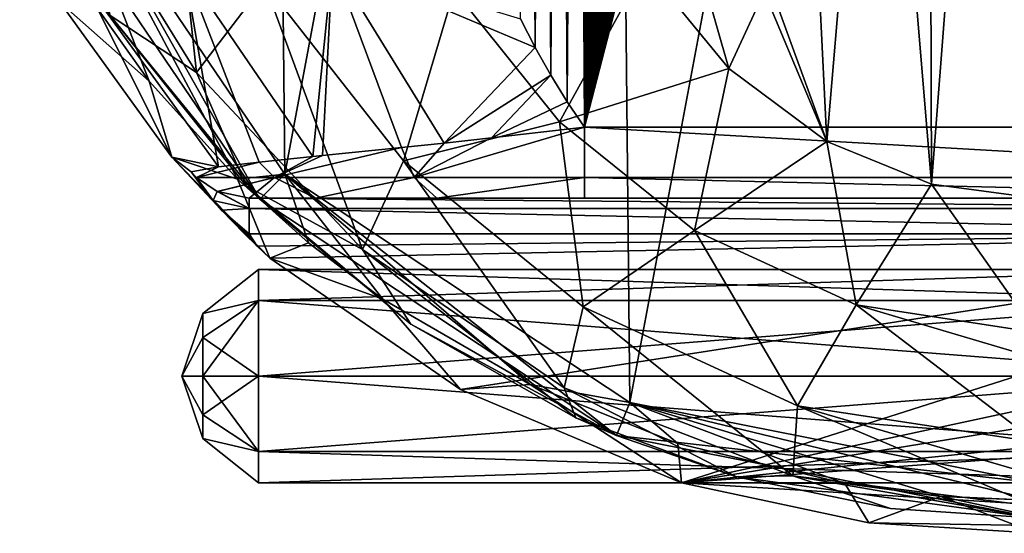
# Model space of a CAD drawing. Extents: x -250 to 250, y -426 to 356.
# Tile 203 of 256: x 116 to 144, y -425 to -411. Entities that reach past the tile are written whole.
import ezdxf

# ---------------------------------------------------------------- set-up
doc = ezdxf.new("R2010")
doc.units = 0
doc.header["$LTSCALE"] = 41.718519
for name, color, linetype in [('109', 7, 'CONTINUOUS'), ('110', 7, 'CONTINUOUS'), ('111', 7, 'CONTINUOUS'), ('114', 7, 'CONTINUOUS'), ('211', 7, 'CONTINUOUS'), ('214', 7, 'CONTINUOUS'), ('218', 7, 'CONTINUOUS'), ('222', 7, 'CONTINUOUS'), ('231', 7, 'CONTINUOUS'), ('235', 7, 'CONTINUOUS'), ('238', 7, 'CONTINUOUS'), ('247', 7, 'CONTINUOUS'), ('249', 7, 'CONTINUOUS'), ('255', 7, 'CONTINUOUS'), ('256', 7, 'CONTINUOUS'), ('257', 7, 'CONTINUOUS'), ('260', 7, 'CONTINUOUS'), ('261', 7, 'CONTINUOUS'), ('269', 7, 'CONTINUOUS'), ('270', 7, 'CONTINUOUS'), ('273', 7, 'CONTINUOUS'), ('274', 7, 'CONTINUOUS'), ('93', 7, 'CONTINUOUS'), ('97', 7, 'CONTINUOUS')]:
    doc.layers.add(name, color=color, linetype=linetype)

msp = doc.modelspace()

# ---------------------------------------------------------------- linework, layer by layer
at = {"layer": '109', "color": 7, "linetype": 'CONTINUOUS'}
for points in [[(144.396, -363.606), (133.589, -421.345), (133.033, -366.09), (144.396, -363.606)], [(144.396, -363.606), (145, -423.6), (133.589, -421.345), (144.396, -363.606)], [(123.894, -414.92), (123.469, -372.71), (133.033, -366.09), (123.894, -414.92)], [(133.589, -421.345), (123.894, -414.92), (133.033, -366.09), (133.589, -421.345)], [(123.894, -414.92), (117.371, -405.289), (123.469, -372.71), (123.894, -414.92)]]:
    msp.add_3dface(points, dxfattribs=at)
at = {"layer": '110', "color": 7, "linetype": 'CONTINUOUS'}
for points in [[(139.117, -414.003, 19), (138.198, -395.363, 19), (137.556, -409.691, 19), (139.117, -414.003, 19)], [(140.548, -397.07, 19), (138.198, -395.363, 19), (139.117, -414.003, 19), (140.548, -397.07, 19)], [(145.802, -395.363, 19), (143.452, -397.07, 19), (145, -415.6, 19), (145.802, -395.363, 19)], [(142.06, -415.21, 19), (140.548, -397.07, 19), (139.117, -414.003, 19), (142.06, -415.21, 19)], [(142, -397.3, 19), (140.548, -397.07, 19), (142.06, -415.21, 19), (142, -397.3, 19)], [(143.452, -397.07, 19), (142, -397.3, 19), (142.06, -415.21, 19), (143.452, -397.07, 19)], [(145, -415.6, 19), (143.452, -397.07, 19), (142.06, -415.21, 19), (145, -415.6, 19)], [(134.014, -409.086, 19), (136.361, -411.951, 19), (135.668, -409.525, 19), (134.014, -409.086, 19)], [(135.668, -409.525, 19), (136.361, -411.951, 19), (137.356, -409.799, 19), (135.668, -409.525, 19)], [(137.356, -409.799, 19), (139.117, -414.003, 19), (137.556, -409.691, 19), (137.356, -409.799, 19)], [(136.361, -411.951, 19), (139.117, -414.003, 19), (137.356, -409.799, 19), (136.361, -411.951, 19)]]:
    msp.add_3dface(points, dxfattribs=at)
at = {"layer": '111', "color": 7, "linetype": 'CONTINUOUS'}
for points in [[(116.45, -405.679, 0.025), (123.19, -415.63, 0.025), (118.991, -410.467, 4.135), (116.45, -405.679, 0.025)], [(118.991, -410.467, 4.135), (123.19, -415.63, 0.025), (122.814, -415.252, 5.58), (118.991, -410.467, 4.135)], [(122.814, -415.252, 5.58), (123.19, -415.63, 0.025), (127.432, -419.141, 7.098), (122.814, -415.252, 5.58)], [(123.19, -415.63, 0.025), (133.209, -422.27, 0.025), (127.432, -419.141, 7.098), (123.19, -415.63, 0.025)], [(127.432, -419.141, 7.098), (133.209, -422.27, 0.025), (132.067, -421.773, 8.347), (127.432, -419.141, 7.098)], [(132.067, -421.773, 8.347), (133.209, -422.27, 0.025), (136.585, -423.436, 9.264), (132.067, -421.773, 8.347)], [(133.209, -422.27, 0.025), (145, -424.6, 0.025), (136.585, -423.436, 9.264), (133.209, -422.27, 0.025)], [(136.585, -423.436, 9.264), (145, -424.6, 0.025), (140.903, -424.328, 9.817), (136.585, -423.436, 9.264)], [(140.903, -424.328, 9.817), (145, -424.6, 0.025), (145, -424.6, 10), (140.903, -424.328, 9.817)]]:
    msp.add_3dface(points, dxfattribs=at)
at = {"layer": '114', "color": 7, "linetype": 'CONTINUOUS'}
for points in [[(120.56, -404.153, 14.219), (117.904, -406.379, 9.059), (121.415, -412.066, 10.295), (120.56, -404.153, 14.219)], [(123.322, -409.55, 14.813), (120.56, -404.153, 14.219), (121.415, -412.066, 10.295), (123.322, -409.55, 14.813)], [(117.904, -406.379, 9.059), (118.991, -410.467, 4.135), (121.415, -412.066, 10.295), (117.904, -406.379, 9.059)], [(134.014, -409.086, 19), (128.652, -409.75, 17.979), (131.605, -413.45, 18.065), (134.014, -409.086, 19)], [(136.361, -411.951, 19), (134.014, -409.086, 19), (131.605, -413.45, 18.065), (136.361, -411.951, 19)], [(123.322, -409.55, 14.813), (121.415, -412.066, 10.295), (126.075, -417.046, 11.237), (123.322, -409.55, 14.813)], [(127.226, -414.547, 15.266), (123.322, -409.55, 14.813), (126.075, -417.046, 11.237), (127.226, -414.547, 15.266)], [(127.226, -414.547, 15.266), (128.652, -409.75, 17.979), (123.322, -409.55, 14.813), (127.226, -414.547, 15.266)], [(131.605, -413.45, 18.065), (128.652, -409.75, 17.979), (127.226, -414.547, 15.266), (131.605, -413.45, 18.065)], [(118.991, -410.467, 4.135), (122.814, -415.252, 5.58), (121.415, -412.066, 10.295), (118.991, -410.467, 4.135)], [(136.361, -411.951, 19), (131.605, -413.45, 18.065), (135.399, -416.507, 18.127), (136.361, -411.951, 19)], [(139.117, -414.003, 19), (136.361, -411.951, 19), (135.399, -416.507, 18.127), (139.117, -414.003, 19)], [(121.415, -412.066, 10.295), (122.814, -415.252, 5.58), (126.075, -417.046, 11.237), (121.415, -412.066, 10.295)], [(132.272, -418.657, 15.591), (131.605, -413.45, 18.065), (127.226, -414.547, 15.266), (132.272, -418.657, 15.591)], [(135.399, -416.507, 18.127), (131.605, -413.45, 18.065), (132.272, -418.657, 15.591), (135.399, -416.507, 18.127)], [(139.117, -414.003, 19), (135.399, -416.507, 18.127), (139.937, -418.597, 18.162), (139.117, -414.003, 19)], [(142.06, -415.21, 19), (139.117, -414.003, 19), (139.937, -418.597, 18.162), (142.06, -415.21, 19)], [(127.226, -414.547, 15.266), (126.075, -417.046, 11.237), (131.745, -420.931, 11.912), (127.226, -414.547, 15.266)], [(132.272, -418.657, 15.591), (127.226, -414.547, 15.266), (131.745, -420.931, 11.912), (132.272, -418.657, 15.591)], [(122.814, -415.252, 5.58), (127.432, -419.141, 7.098), (126.075, -417.046, 11.237), (122.814, -415.252, 5.58)], [(145, -419.372, 18.171), (142.06, -415.21, 19), (139.937, -418.597, 18.162), (145, -419.372, 18.171)], [(145, -415.6, 19), (142.06, -415.21, 19), (145, -419.372, 18.171), (145, -415.6, 19)], [(138.295, -421.433, 15.78), (135.399, -416.507, 18.127), (132.272, -418.657, 15.591), (138.295, -421.433, 15.78)], [(139.937, -418.597, 18.162), (135.399, -416.507, 18.127), (138.295, -421.433, 15.78), (139.937, -418.597, 18.162)], [(127.432, -419.141, 7.098), (132.067, -421.773, 8.347), (126.075, -417.046, 11.237), (127.432, -419.141, 7.098)], [(126.075, -417.046, 11.237), (132.067, -421.773, 8.347), (131.745, -420.931, 11.912), (126.075, -417.046, 11.237)], [(145, -422.457, 15.829), (139.937, -418.597, 18.162), (138.295, -421.433, 15.78), (145, -422.457, 15.829)], [(145, -422.457, 15.829), (145, -420.1, 17.794), (139.937, -418.597, 18.162), (145, -422.457, 15.829)], [(145, -420.1, 17.794), (145, -419.372, 18.171), (139.937, -418.597, 18.162), (145, -420.1, 17.794)], [(132.272, -418.657, 15.591), (131.745, -420.931, 11.912), (138.162, -423.408, 12.304), (132.272, -418.657, 15.591)], [(138.295, -421.433, 15.78), (132.272, -418.657, 15.591), (138.162, -423.408, 12.304), (138.295, -421.433, 15.78)], [(132.067, -421.773, 8.347), (136.585, -423.436, 9.264), (131.745, -420.931, 11.912), (132.067, -421.773, 8.347)], [(131.745, -420.931, 11.912), (136.585, -423.436, 9.264), (138.162, -423.408, 12.304), (131.745, -420.931, 11.912)], [(145, -424.272, 12.407), (138.295, -421.433, 15.78), (138.162, -423.408, 12.304), (145, -424.272, 12.407)], [(145, -424.272, 12.407), (145, -423.394, 14.5), (138.295, -421.433, 15.78), (145, -424.272, 12.407)], [(145, -423.394, 14.5), (145, -422.457, 15.829), (138.295, -421.433, 15.78), (145, -423.394, 14.5)], [(136.585, -423.436, 9.264), (140.903, -424.328, 9.817), (138.162, -423.408, 12.304), (136.585, -423.436, 9.264)], [(140.903, -424.328, 9.817), (145, -424.6, 10), (138.162, -423.408, 12.304), (140.903, -424.328, 9.817)], [(145, -424.6, 10), (145, -424.272, 12.407), (138.162, -423.408, 12.304), (145, -424.6, 10)]]:
    msp.add_3dface(points, dxfattribs=at)
at = {"layer": '211', "color": 7, "linetype": 'CONTINUOUS'}
for points in [[(143.807, -366.634, -20), (144.456, -366.605, -20), (132.315, -413.6, -20), (143.807, -366.634, -20)], [(144.456, -366.605, -20), (157, -413.6, -20), (132.315, -413.6, -20), (144.456, -366.605, -20)], [(143.153, -366.695, -20), (143.807, -366.634, -20), (132.315, -413.6, -20), (143.153, -366.695, -20)], [(142.496, -366.789, -20), (143.153, -366.695, -20), (132.315, -413.6, -20), (142.496, -366.789, -20)], [(141.837, -366.915, -20), (142.496, -366.789, -20), (132.315, -413.6, -20), (141.837, -366.915, -20)], [(141.177, -367.075, -20), (141.837, -366.915, -20), (132.315, -413.6, -20), (141.177, -367.075, -20)], [(140.517, -367.268, -20), (141.177, -367.075, -20), (132.315, -413.6, -20), (140.517, -367.268, -20)], [(139.857, -367.496, -20), (140.517, -367.268, -20), (132.315, -413.6, -20), (139.857, -367.496, -20)], [(139.2, -367.758, -20), (139.857, -367.496, -20), (132.315, -413.6, -20), (139.2, -367.758, -20)], [(138.547, -368.056, -20), (139.2, -367.758, -20), (132.315, -413.6, -20), (138.547, -368.056, -20)], [(137.899, -368.388, -20), (138.547, -368.056, -20), (132.315, -413.6, -20), (137.899, -368.388, -20)], [(137.258, -368.756, -20), (137.899, -368.388, -20), (132.315, -413.6, -20), (137.258, -368.756, -20)], [(136.625, -369.159, -20), (137.258, -368.756, -20), (132.315, -413.6, -20), (136.625, -369.159, -20)], [(136.002, -369.597, -20), (136.625, -369.159, -20), (132.315, -413.6, -20), (136.002, -369.597, -20)], [(135.391, -370.07, -20), (136.002, -369.597, -20), (132.315, -413.6, -20), (135.391, -370.07, -20)], [(134.794, -370.578, -20), (135.391, -370.07, -20), (132.315, -413.6, -20), (134.794, -370.578, -20)], [(134.212, -371.121, -20), (134.794, -370.578, -20), (132.315, -413.6, -20), (134.212, -371.121, -20)], [(133.648, -371.697, -20), (134.212, -371.121, -20), (132.315, -413.6, -20), (133.648, -371.697, -20)], [(133.102, -372.306, -20), (133.648, -371.697, -20), (132.315, -413.6, -20), (133.102, -372.306, -20)], [(132.578, -372.948, -20), (133.102, -372.306, -20), (132.315, -413.6, -20), (132.578, -372.948, -20)], [(132.075, -373.623, -20), (132.578, -372.948, -20), (132.315, -413.6, -20), (132.075, -373.623, -20)], [(131.595, -374.331, -20), (132.075, -373.623, -20), (131.828, -412.889, -20), (131.595, -374.331, -20)], [(131.828, -412.889, -20), (132.075, -373.623, -20), (132.315, -413.6, -20), (131.828, -412.889, -20)], [(131.138, -375.072, -20), (131.595, -374.331, -20), (131.364, -412.144, -20), (131.138, -375.072, -20)], [(131.364, -412.144, -20), (131.595, -374.331, -20), (131.828, -412.889, -20), (131.364, -412.144, -20)], [(130.707, -375.848, -20), (131.138, -375.072, -20), (130.926, -411.366, -20), (130.707, -375.848, -20)], [(130.926, -411.366, -20), (131.138, -375.072, -20), (131.364, -412.144, -20), (130.926, -411.366, -20)], [(130.514, -410.555, -20), (130.707, -375.848, -20), (130.926, -411.366, -20), (130.514, -410.555, -20)]]:
    msp.add_3dface(points, dxfattribs=at)
at = {"layer": '214', "color": 7, "linetype": 'CONTINUOUS'}
for points in [[(122.57, -415.065, -0.025), (117.371, -405.289, -0.025), (120.086, -412.311, -0.025), (122.57, -415.065, -0.025)], [(123.894, -414.92, -0.025), (117.371, -405.289, -0.025), (122.57, -415.065, -0.025), (123.894, -414.92, -0.025)], [(120.086, -412.311, -0.025), (117.371, -405.289, -0.025), (118.065, -409.454, -0.025), (120.086, -412.311, -0.025)], [(124.557, -416.852, -0.025), (123.894, -414.92, -0.025), (122.57, -415.065, -0.025), (124.557, -416.852, -0.025)], [(126.652, -418.434, -0.025), (123.894, -414.92, -0.025), (124.557, -416.852, -0.025), (126.652, -418.434, -0.025)], [(130.786, -420.842, -0.025), (123.894, -414.92, -0.025), (126.652, -418.434, -0.025), (130.786, -420.842, -0.025)], [(133.589, -421.345, -0.025), (123.894, -414.92, -0.025), (130.786, -420.842, -0.025), (133.589, -421.345, -0.025)], [(134.933, -422.499, -0.025), (133.589, -421.345, -0.025), (130.786, -420.842, -0.025), (134.933, -422.499, -0.025)], [(133.589, -421.345, -0.025), (139.625, -423.623, -0.025), (142.302, -423.98, -0.025), (133.589, -421.345, -0.025)], [(139.625, -423.623, -0.025), (133.589, -421.345, -0.025), (134.933, -422.499, -0.025), (139.625, -423.623, -0.025)], [(145, -423.6, -0.025), (133.589, -421.345, -0.025), (145, -424.1, -0.025), (145, -423.6, -0.025)], [(145, -424.1, -0.025), (133.589, -421.345, -0.025), (142.302, -423.98, -0.025), (145, -424.1, -0.025)]]:
    msp.add_3dface(points, dxfattribs=at)
at = {"layer": '218', "color": 7, "linetype": 'CONTINUOUS'}
for points in [[(117.371, -405.289, -0.025), (123.894, -414.92, -0.025), (117.371, -405.289), (117.371, -405.289, -0.025)], [(117.371, -405.289), (123.894, -414.92, -0.025), (123.894, -414.92), (117.371, -405.289)], [(123.894, -414.92, -0.025), (133.589, -421.345, -0.025), (123.894, -414.92), (123.894, -414.92, -0.025)], [(123.894, -414.92), (133.589, -421.345, -0.025), (133.589, -421.345), (123.894, -414.92)], [(145, -423.6, -0.025), (145, -423.6), (133.589, -421.345), (145, -423.6, -0.025)], [(133.589, -421.345, -0.025), (145, -423.6, -0.025), (133.589, -421.345), (133.589, -421.345, -0.025)]]:
    msp.add_3dface(points, dxfattribs=at)
at = {"layer": '222', "color": 7, "linetype": 'CONTINUOUS'}
for points in [[(121.072, -409.12, -16.409), (125.239, -408.954, -19.117), (124.68, -414.426, -17.016), (121.072, -409.12, -16.409)], [(124.68, -414.426, -17.016), (125.239, -408.954, -19.117), (124.95, -414.399, -17.254), (124.68, -414.426, -17.016)], [(125.239, -408.954, -19.117), (127.177, -414.174, -18.742), (124.95, -414.399, -17.254), (125.239, -408.954, -19.117)], [(125.239, -408.954, -19.117), (128.374, -414.049, -19.272), (127.177, -414.174, -18.742), (125.239, -408.954, -19.117)], [(130.514, -410.555, -20), (130.926, -411.366, -20), (125.239, -408.954, -19.117), (130.514, -410.555, -20)], [(125.239, -408.954, -19.117), (130.926, -411.366, -20), (128.374, -414.049, -19.272), (125.239, -408.954, -19.117)], [(122.037, -414.72, -13.401), (118.226, -409.439, -12.122), (121.072, -409.12, -16.409), (122.037, -414.72, -13.401)], [(121.072, -409.12, -16.409), (124.68, -414.426, -17.016), (123.171, -414.585, -15.342), (121.072, -409.12, -16.409)], [(122.037, -414.72, -13.401), (121.072, -409.12, -16.409), (123.171, -414.585, -15.342), (122.037, -414.72, -13.401)], [(117.575, -410.089, -7.337), (118.226, -409.439, -12.122), (120.721, -414.445, -8.808), (117.575, -410.089, -7.337)], [(118.226, -409.439, -12.122), (122.037, -414.72, -13.401), (120.721, -414.445, -8.808), (118.226, -409.439, -12.122)], [(130.926, -411.366, -20), (131.364, -412.144, -20), (128.374, -414.049, -19.272), (130.926, -411.366, -20)], [(128.374, -414.049, -19.272), (131.364, -412.144, -20), (129.699, -413.906, -19.682), (128.374, -414.049, -19.272)], [(131.364, -412.144, -20), (131.828, -412.889, -20), (129.699, -413.906, -19.682), (131.364, -412.144, -20)], [(131.828, -412.889, -20), (132.315, -413.6, -20), (129.699, -413.906, -19.682), (131.828, -412.889, -20)], [(123.479, -417.282, -10), (120.721, -414.445, -8.808), (123.115, -416.944, -10), (123.479, -417.282, -10)], [(122.118, -415.937, -10.162), (122.754, -416.597, -10), (120.721, -414.445, -8.808), (122.118, -415.937, -10.162)], [(120.721, -414.445, -8.808), (122.754, -416.597, -10), (123.115, -416.944, -10), (120.721, -414.445, -8.808)], [(121.881, -415.665, -10.3), (122.118, -415.937, -10.162), (120.721, -414.445, -8.808), (121.881, -415.665, -10.3)], [(121.717, -415.467, -10.419), (121.881, -415.665, -10.3), (120.721, -414.445, -8.808), (121.717, -415.467, -10.419)], [(121.267, -414.856, -10.848), (121.717, -415.467, -10.419), (120.721, -414.445, -8.808), (121.267, -414.856, -10.848)], [(122.037, -414.72, -13.401), (121.267, -414.856, -10.848), (120.721, -414.445, -8.808), (122.037, -414.72, -13.401)]]:
    msp.add_3dface(points, dxfattribs=at)
at = {"layer": '231', "color": 7, "linetype": 'CONTINUOUS'}
for points in [[(142.302, -423.98, -0.025), (139.625, -423.623, -0.025), (142.32, -423.982, -0.364), (142.302, -423.98, -0.025)], [(145, -424.1, -0.025), (142.302, -423.98, -0.025), (145, -424.1, -0.483), (145, -424.1, -0.025)], [(145, -424.1, -0.483), (142.302, -423.98, -0.025), (142.32, -423.982, -0.364), (145, -424.1, -0.483)]]:
    msp.add_3dface(points, dxfattribs=at)
at = {"layer": '235', "color": 7, "linetype": 'CONTINUOUS'}
for points in [[(144.396, -363.606), (133.033, -366.09), (133.589, -421.345), (144.396, -363.606)], [(145, -423.6), (144.396, -363.606), (133.589, -421.345), (145, -423.6)], [(133.033, -366.09), (123.469, -372.709), (123.894, -414.92), (133.033, -366.09)], [(133.033, -366.09), (123.894, -414.92), (133.589, -421.345), (133.033, -366.09)], [(123.469, -372.709), (117.371, -405.289), (123.894, -414.92), (123.469, -372.709)]]:
    msp.add_3dface(points, dxfattribs=at)
at = {"layer": '238', "color": 7, "linetype": 'CONTINUOUS'}
for points in [[(120.086, -412.311, -0.025), (118.065, -409.454, -0.025), (117.575, -410.089, -7.337), (120.086, -412.311, -0.025)], [(120.086, -412.311, -0.025), (117.575, -410.089, -7.337), (120.721, -414.445, -8.808), (120.086, -412.311, -0.025)], [(122.57, -415.065, -0.025), (120.086, -412.311, -0.025), (120.721, -414.445, -8.808), (122.57, -415.065, -0.025)], [(122.57, -415.065, -0.025), (120.721, -414.445, -8.808), (123.479, -417.282, -10), (122.57, -415.065, -0.025)], [(124.557, -416.852, -0.025), (122.57, -415.065, -0.025), (123.479, -417.282, -10), (124.557, -416.852, -0.025)], [(126.652, -418.434, -0.025), (124.557, -416.852, -0.025), (123.479, -417.282, -10), (126.652, -418.434, -0.025)], [(126.652, -418.434, -0.025), (123.479, -417.282, -10), (128.831, -420.976, -10), (126.652, -418.434, -0.025)], [(130.786, -420.842, -0.025), (126.652, -418.434, -0.025), (128.831, -420.976, -10), (130.786, -420.842, -0.025)], [(135.036, -423.6, -10), (130.786, -420.842, -0.025), (128.831, -420.976, -10), (135.036, -423.6, -10)], [(134.933, -422.499, -0.025), (130.786, -420.842, -0.025), (135.036, -423.6, -10), (134.933, -422.499, -0.025)], [(139.625, -423.623, -0.025), (134.933, -422.499, -0.025), (135.036, -423.6, -10), (139.625, -423.623, -0.025)], [(139.625, -423.623, -0.025), (135.036, -423.6, -10), (140.295, -424.725, -9.654), (139.625, -423.623, -0.025)], [(142.32, -423.982, -0.364), (139.625, -423.623, -0.025), (140.295, -424.725, -9.654), (142.32, -423.982, -0.364)], [(145, -425.022, -9.406), (142.32, -423.982, -0.364), (140.295, -424.725, -9.654), (145, -425.022, -9.406)], [(145, -425.022, -9.406), (145, -424.561, -4.942), (142.32, -423.982, -0.364), (145, -425.022, -9.406)], [(145, -424.561, -4.942), (145, -424.1, -0.483), (142.32, -423.982, -0.364), (145, -424.561, -4.942)]]:
    msp.add_3dface(points, dxfattribs=at)
at = {"layer": '247', "color": 7, "linetype": 'CONTINUOUS'}
for points in [[(123.115, -416.944, -10), (122.754, -416.597, -10), (122.826, -416.599, -10), (123.115, -416.944, -10)], [(122.898, -416.6, -10), (123.115, -416.944, -10), (122.826, -416.599, -10), (122.898, -416.6, -10)], [(157, -416.6, -10), (123.115, -416.944, -10), (122.898, -416.6, -10), (157, -416.6, -10)], [(123.479, -417.282, -10), (123.115, -416.944, -10), (157, -416.6, -10), (123.479, -417.282, -10)], [(128.831, -420.976, -10), (123.479, -417.282, -10), (157, -416.6, -10), (128.831, -420.976, -10)], [(135.036, -423.6, -10), (128.831, -420.976, -10), (157, -416.6, -10), (135.036, -423.6, -10)], [(135.036, -423.6, -10), (157, -416.6, -10), (153.939, -419.539, -10), (135.036, -423.6, -10)], [(153.5, -420.6, -10), (135.036, -423.6, -10), (153.939, -419.539, -10), (153.5, -420.6, -10)], [(135.036, -423.6, -10), (153.5, -420.6, -10), (153.939, -421.661, -10), (135.036, -423.6, -10)], [(155, -422.1, -10), (135.036, -423.6, -10), (153.939, -421.661, -10), (155, -422.1, -10)], [(158, -423.6, -10), (135.036, -423.6, -10), (155, -422.1, -10), (158, -423.6, -10)]]:
    msp.add_3dface(points, dxfattribs=at)
at = {"layer": '249', "color": 7, "linetype": 'CONTINUOUS'}
for points in [[(157, -415.6, -18), (157, -415.6, -11), (122.898, -415.6, -11), (157, -415.6, -18)], [(124.754, -415.6, -14.527), (128.165, -415.6, -17.089), (122.898, -415.6, -11), (124.754, -415.6, -14.527)], [(128.165, -415.6, -17.089), (132.315, -415.6, -18), (122.898, -415.6, -11), (128.165, -415.6, -17.089)], [(132.315, -415.6, -18), (157, -415.6, -18), (122.898, -415.6, -11), (132.315, -415.6, -18)]]:
    msp.add_3dface(points, dxfattribs=at)
at = {"layer": '255', "color": 7, "linetype": 'CONTINUOUS'}
for points in [[(132.315, -413.6, -20), (157, -413.6, -20), (157, -415.014, -19.414), (132.315, -413.6, -20)], [(132.315, -415.014, -19.414), (132.315, -413.6, -20), (157, -415.014, -19.414), (132.315, -415.014, -19.414)], [(157, -415.6, -18), (132.315, -415.014, -19.414), (157, -415.014, -19.414), (157, -415.6, -18)], [(157, -415.6, -18), (132.315, -415.6, -18), (132.315, -415.014, -19.414), (157, -415.6, -18)]]:
    msp.add_3dface(points, dxfattribs=at)
at = {"layer": '256', "color": 7, "linetype": 'CONTINUOUS'}
for points in [[(132.315, -413.6, -20), (132.315, -415.014, -19.414), (127.529, -415.014, -18.353), (132.315, -413.6, -20)], [(129.699, -413.906, -19.682), (132.315, -413.6, -20), (127.529, -415.014, -18.353), (129.699, -413.906, -19.682)], [(128.374, -414.049, -19.272), (129.699, -413.906, -19.682), (127.529, -415.014, -18.353), (128.374, -414.049, -19.272)], [(127.177, -414.174, -18.742), (127.529, -415.014, -18.353), (123.607, -415.014, -15.361), (127.177, -414.174, -18.742)], [(124.95, -414.399, -17.254), (127.177, -414.174, -18.742), (123.607, -415.014, -15.361), (124.95, -414.399, -17.254)], [(127.177, -414.174, -18.742), (128.374, -414.049, -19.272), (127.529, -415.014, -18.353), (127.177, -414.174, -18.742)], [(123.171, -414.585, -15.342), (124.68, -414.426, -17.016), (123.607, -415.014, -15.361), (123.171, -414.585, -15.342)], [(124.68, -414.426, -17.016), (124.95, -414.399, -17.254), (123.607, -415.014, -15.361), (124.68, -414.426, -17.016)], [(121.267, -414.856, -10.848), (122.037, -414.72, -13.401), (121.414, -415.014, -10.859), (121.267, -414.856, -10.848)], [(123.171, -414.585, -15.342), (123.607, -415.014, -15.361), (121.414, -415.014, -10.859), (123.171, -414.585, -15.342)], [(122.037, -414.72, -13.401), (123.171, -414.585, -15.342), (121.414, -415.014, -10.859), (122.037, -414.72, -13.401)], [(121.414, -415.014, -10.859), (123.607, -415.014, -15.361), (121.995, -415.408, -10.907), (121.414, -415.014, -10.859)], [(121.995, -415.408, -10.907), (123.607, -415.014, -15.361), (122.011, -415.415, -10.909), (121.995, -415.408, -10.907)], [(123.607, -415.014, -15.361), (122.898, -415.6, -11), (122.011, -415.415, -10.909), (123.607, -415.014, -15.361)], [(124.754, -415.6, -14.527), (122.898, -415.6, -11), (123.607, -415.014, -15.361), (124.754, -415.6, -14.527)], [(127.529, -415.014, -18.353), (124.754, -415.6, -14.527), (123.607, -415.014, -15.361), (127.529, -415.014, -18.353)], [(128.165, -415.6, -17.089), (124.754, -415.6, -14.527), (127.529, -415.014, -18.353), (128.165, -415.6, -17.089)], [(132.315, -415.014, -19.414), (128.165, -415.6, -17.089), (127.529, -415.014, -18.353), (132.315, -415.014, -19.414)], [(132.315, -415.6, -18), (128.165, -415.6, -17.089), (132.315, -415.014, -19.414), (132.315, -415.6, -18)]]:
    msp.add_3dface(points, dxfattribs=at)
at = {"layer": '257', "color": 7, "linetype": 'CONTINUOUS'}
for points in [[(122.898, -415.6, -11), (157, -415.6, -11), (157, -415.893, -10.293), (122.898, -415.6, -11)], [(122.898, -415.6, -11), (157, -415.893, -10.293), (122.898, -415.893, -10.293), (122.898, -415.6, -11)], [(157, -415.893, -10.293), (157, -416.6, -10), (122.898, -415.893, -10.293), (157, -415.893, -10.293)], [(157, -416.6, -10), (122.898, -416.6, -10), (122.898, -415.893, -10.293), (157, -416.6, -10)]]:
    msp.add_3dface(points, dxfattribs=at)
at = {"layer": '260', "color": 7, "linetype": 'CONTINUOUS'}
for points in [[(121.717, -415.467, -10.419), (121.267, -414.856, -10.848), (121.414, -415.014, -10.859), (121.717, -415.467, -10.419)], [(121.881, -415.665, -10.3), (121.717, -415.467, -10.419), (121.414, -415.014, -10.859), (121.881, -415.665, -10.3)], [(121.881, -415.665, -10.3), (121.414, -415.014, -10.859), (121.995, -415.408, -10.907), (121.881, -415.665, -10.3)], [(122.898, -415.893, -10.293), (121.881, -415.665, -10.3), (121.995, -415.408, -10.907), (122.898, -415.893, -10.293)], [(122.898, -415.893, -10.293), (121.995, -415.408, -10.907), (122.011, -415.415, -10.909), (122.898, -415.893, -10.293)], [(122.898, -415.6, -11), (122.898, -415.893, -10.293), (122.011, -415.415, -10.909), (122.898, -415.6, -11)], [(122.118, -415.937, -10.162), (121.881, -415.665, -10.3), (122.898, -415.893, -10.293), (122.118, -415.937, -10.162)], [(122.898, -416.6, -10), (122.118, -415.937, -10.162), (122.898, -415.893, -10.293), (122.898, -416.6, -10)], [(122.754, -416.597, -10), (122.118, -415.937, -10.162), (122.826, -416.599, -10), (122.754, -416.597, -10)], [(122.118, -415.937, -10.162), (122.898, -416.6, -10), (122.826, -416.599, -10), (122.118, -415.937, -10.162)]]:
    msp.add_3dface(points, dxfattribs=at)
at = {"layer": '261', "color": 7, "linetype": 'CONTINUOUS'}
for points in [[(140.295, -424.725, -9.654), (135.036, -423.6, -10), (158, -425.014, -9.414), (140.295, -424.725, -9.654)], [(135.036, -423.6, -10), (158, -423.6, -10), (158, -425.014, -9.414), (135.036, -423.6, -10)], [(145, -425.022, -9.406), (140.295, -424.725, -9.654), (158, -425.014, -9.414), (145, -425.022, -9.406)]]:
    msp.add_3dface(points, dxfattribs=at)
at = {"layer": '269', "color": 7, "linetype": 'CONTINUOUS'}
for points in [[(121.595, -421.686, -16.495), (121, -420.6, -15), (121.595, -420.6, -16.847), (121.595, -421.686, -16.495)], [(121.595, -422.357, -15.571), (121, -420.6, -15), (121.595, -421.686, -16.495), (121.595, -422.357, -15.571)], [(121.595, -422.357, -14.429), (121, -420.6, -15), (121.595, -422.357, -15.571), (121.595, -422.357, -14.429)], [(121.595, -421.686, -13.505), (121, -420.6, -15), (121.595, -422.357, -14.429), (121.595, -421.686, -13.505)], [(121.595, -420.6, -13.153), (121, -420.6, -15), (121.595, -421.686, -13.505), (121.595, -420.6, -13.153)], [(121.595, -420.6, -16.847), (123.157, -420.6, -18), (123.157, -422.721, -17.121), (121.595, -420.6, -16.847)], [(121.595, -421.686, -16.495), (121.595, -420.6, -16.847), (123.157, -422.721, -17.121), (121.595, -421.686, -16.495)], [(121.595, -420.6, -13.153), (121.595, -421.686, -13.505), (123.157, -420.6, -12), (121.595, -420.6, -13.153)], [(123.157, -420.6, -12), (121.595, -421.686, -13.505), (123.157, -422.721, -12.879), (123.157, -420.6, -12)], [(121.595, -422.357, -15.571), (121.595, -421.686, -16.495), (123.157, -422.721, -17.121), (121.595, -422.357, -15.571)], [(121.595, -421.686, -13.505), (121.595, -422.357, -14.429), (123.157, -422.721, -12.879), (121.595, -421.686, -13.505)], [(123.157, -422.721, -12.879), (121.595, -422.357, -14.429), (123.157, -423.6, -15), (123.157, -422.721, -12.879)], [(123.157, -423.6, -15), (121.595, -422.357, -15.571), (123.157, -422.721, -17.121), (123.157, -423.6, -15)], [(121.595, -422.357, -14.429), (121.595, -422.357, -15.571), (123.157, -423.6, -15), (121.595, -422.357, -14.429)]]:
    msp.add_3dface(points, dxfattribs=at)
at = {"layer": '270', "color": 7, "linetype": 'CONTINUOUS'}
for points in [[(150.334, -420.6, -12), (123.157, -422.721, -12.879), (150.334, -422.721, -12.879), (150.334, -420.6, -12)], [(123.157, -422.721, -17.121), (123.157, -420.6, -18), (150.334, -422.721, -17.121), (123.157, -422.721, -17.121)], [(150.334, -422.721, -17.121), (123.157, -420.6, -18), (150.334, -420.6, -18), (150.334, -422.721, -17.121)], [(123.157, -420.6, -12), (123.157, -422.721, -12.879), (150.334, -420.6, -12), (123.157, -420.6, -12)], [(150.334, -423.6, -15), (123.157, -422.721, -17.121), (150.334, -422.721, -17.121), (150.334, -423.6, -15)], [(150.334, -422.721, -12.879), (123.157, -423.6, -15), (150.334, -423.6, -15), (150.334, -422.721, -12.879)], [(123.157, -423.6, -15), (123.157, -422.721, -17.121), (150.334, -423.6, -15), (123.157, -423.6, -15)], [(123.157, -422.721, -12.879), (123.157, -423.6, -15), (150.334, -422.721, -12.879), (123.157, -422.721, -12.879)]]:
    msp.add_3dface(points, dxfattribs=at)
at = {"layer": '273', "color": 7, "linetype": 'CONTINUOUS'}
for points in [[(123.157, -417.6, -15), (121.595, -418.843, -14.429), (123.157, -418.479, -12.879), (123.157, -417.6, -15)], [(123.157, -418.479, -17.121), (121.595, -418.843, -15.571), (123.157, -417.6, -15), (123.157, -418.479, -17.121)], [(121.595, -418.843, -15.571), (121.595, -418.843, -14.429), (123.157, -417.6, -15), (121.595, -418.843, -15.571)], [(123.157, -420.6, -18), (121.595, -419.514, -16.495), (123.157, -418.479, -17.121), (123.157, -420.6, -18)], [(121.595, -418.843, -14.429), (121.595, -419.514, -13.505), (123.157, -418.479, -12.879), (121.595, -418.843, -14.429)], [(121.595, -419.514, -16.495), (121.595, -418.843, -15.571), (123.157, -418.479, -17.121), (121.595, -419.514, -16.495)], [(121.595, -419.514, -13.505), (121.595, -420.6, -13.153), (123.157, -418.479, -12.879), (121.595, -419.514, -13.505)], [(121.595, -420.6, -13.153), (123.157, -420.6, -12), (123.157, -418.479, -12.879), (121.595, -420.6, -13.153)], [(121.595, -419.514, -16.495), (121, -420.6, -15), (121.595, -418.843, -15.571), (121.595, -419.514, -16.495)], [(121.595, -418.843, -14.429), (121, -420.6, -15), (121.595, -419.514, -13.505), (121.595, -418.843, -14.429)], [(121.595, -418.843, -15.571), (121, -420.6, -15), (121.595, -418.843, -14.429), (121.595, -418.843, -15.571)], [(121.595, -420.6, -16.847), (121, -420.6, -15), (121.595, -419.514, -16.495), (121.595, -420.6, -16.847)], [(121, -420.6, -15), (121.595, -420.6, -13.153), (121.595, -419.514, -13.505), (121, -420.6, -15)], [(123.157, -420.6, -18), (121.595, -420.6, -16.847), (121.595, -419.514, -16.495), (123.157, -420.6, -18)]]:
    msp.add_3dface(points, dxfattribs=at)
at = {"layer": '274', "color": 7, "linetype": 'CONTINUOUS'}
for points in [[(123.157, -418.479, -17.121), (123.157, -417.6, -15), (150.334, -418.479, -17.121), (123.157, -418.479, -17.121)], [(123.157, -417.6, -15), (123.157, -418.479, -12.879), (150.334, -417.6, -15), (123.157, -417.6, -15)], [(150.334, -418.479, -17.121), (123.157, -417.6, -15), (150.334, -417.6, -15), (150.334, -418.479, -17.121)], [(150.334, -417.6, -15), (123.157, -418.479, -12.879), (150.334, -418.479, -12.879), (150.334, -417.6, -15)], [(150.334, -420.6, -18), (123.157, -418.479, -17.121), (150.334, -418.479, -17.121), (150.334, -420.6, -18)], [(123.157, -420.6, -12), (150.334, -420.6, -12), (150.334, -418.479, -12.879), (123.157, -420.6, -12)], [(123.157, -418.479, -12.879), (123.157, -420.6, -12), (150.334, -418.479, -12.879), (123.157, -418.479, -12.879)], [(150.334, -420.6, -18), (123.157, -420.6, -18), (123.157, -418.479, -17.121), (150.334, -420.6, -18)]]:
    msp.add_3dface(points, dxfattribs=at)
at = {"layer": '93', "color": 7, "linetype": 'CONTINUOUS'}
for points in [[(116.45, -405.679, 0.025), (117.371, -405.289, 0.025), (123.19, -415.63, 0.025), (116.45, -405.679, 0.025)], [(117.371, -405.289, 0.025), (123.894, -414.92, 0.025), (123.19, -415.63, 0.025), (117.371, -405.289, 0.025)], [(123.19, -415.63, 0.025), (123.894, -414.92, 0.025), (133.209, -422.27, 0.025), (123.19, -415.63, 0.025)], [(123.894, -414.92, 0.025), (133.589, -421.345, 0.025), (133.209, -422.27, 0.025), (123.894, -414.92, 0.025)], [(133.589, -421.345, 0.025), (145, -423.6, 0.025), (133.209, -422.27, 0.025), (133.589, -421.345, 0.025)], [(133.209, -422.27, 0.025), (145, -423.6, 0.025), (145, -424.6, 0.025), (133.209, -422.27, 0.025)]]:
    msp.add_3dface(points, dxfattribs=at)
at = {"layer": '97', "color": 7, "linetype": 'CONTINUOUS'}
for points in [[(123.894, -414.92, 0.025), (117.371, -405.289, 0.025), (123.894, -414.92), (123.894, -414.92, 0.025)], [(123.894, -414.92), (117.371, -405.289, 0.025), (117.371, -405.289), (123.894, -414.92)], [(133.589, -421.345, 0.025), (123.894, -414.92, 0.025), (133.589, -421.345), (133.589, -421.345, 0.025)], [(133.589, -421.345), (123.894, -414.92, 0.025), (123.894, -414.92), (133.589, -421.345)], [(145, -423.6, 0.025), (133.589, -421.345, 0.025), (145, -423.6), (145, -423.6, 0.025)], [(145, -423.6), (133.589, -421.345, 0.025), (133.589, -421.345), (145, -423.6)]]:
    msp.add_3dface(points, dxfattribs=at)

doc.saveas('drawing.dxf')
